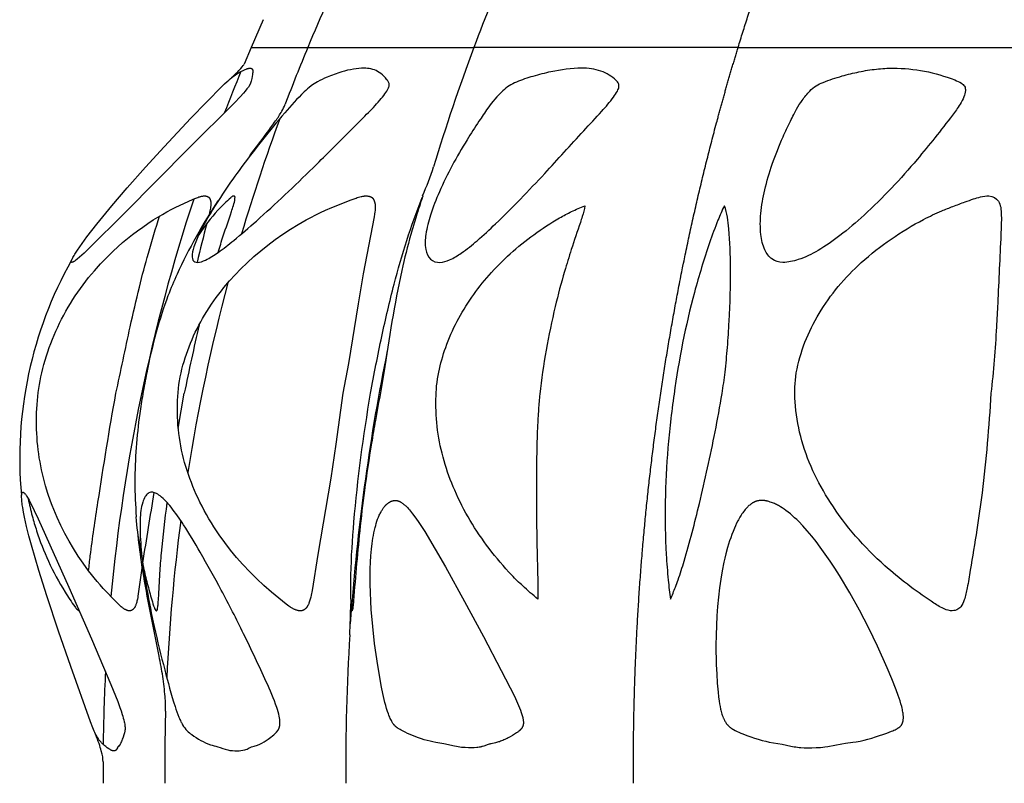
# Model space of a CAD drawing. Header units: millimetres. Extents: x 1250 to 1725, y 0 to 1655.
# Tile 108 of 256: x 1414 to 1452, y 987 to 1017. Entities that reach past the tile are written whole.
import ezdxf

# ---------------------------------------------------------------- set-up
doc = ezdxf.new("R2010")
doc.units = ezdxf.units.MM
doc.header["$MEASUREMENT"] = 0
doc.layers.add('Crea2D$visibili$tangenti', color=7, linetype='Continuous', true_color=0x000000)

msp = doc.modelspace()

# ---------------------------------------------------------------- linework, layer by layer
at = {"layer": 'Crea2D$visibili$tangenti'}
for p, q in [((1423.066, 1016.894), (1422.59, 1015.813)), ((1422.59, 1015.813), (1422.312, 1015.16)), ((1422.59, 1015.813), (1424.806, 1015.813)), ((1424.806, 1015.813), (1431.3, 1015.813)), ((1441.631, 1015.813), (1431.3, 1015.813)), ((1441.631, 1015.813), (1455.095, 1015.813)), ((1419.74, 1000.924), (1419.977, 1002.295)), ((1426.472, 993.285), (1426.51, 993.824)), ((1416.801, 987.895), (1416.805, 987.057))]:
    msp.add_line(p, q, dxfattribs=at)
for points in [[(1415.579, 1007.41), (1415.579, 1007.41), (1415.579, 1007.41), (1415.578, 1007.41), (1415.578, 1007.41), (1415.578, 1007.41), (1415.577, 1007.41), (1415.577, 1007.41), (1415.577, 1007.41), (1415.576, 1007.41), (1415.576, 1007.41), (1415.576, 1007.41), (1415.575, 1007.41), (1415.575, 1007.41), (1415.575, 1007.41), (1415.574, 1007.41), (1415.574, 1007.41), (1415.574, 1007.41), (1415.573, 1007.41), (1415.573, 1007.41), (1415.573, 1007.41), (1415.573, 1007.41), (1415.572, 1007.41), (1415.572, 1007.411), (1415.572, 1007.411), (1415.571, 1007.411), (1415.571, 1007.411), (1415.571, 1007.411), (1415.57, 1007.411), (1415.57, 1007.411), (1415.57, 1007.411), (1415.57, 1007.412), (1415.569, 1007.412), (1415.569, 1007.412), (1415.569, 1007.412), (1415.568, 1007.412), (1415.568, 1007.413), (1415.567, 1007.413), (1415.567, 1007.414), (1415.566, 1007.414), (1415.566, 1007.415), (1415.565, 1007.415), (1415.565, 1007.415), (1415.564, 1007.416), (1415.564, 1007.416), (1415.563, 1007.417), (1415.563, 1007.417), (1415.562, 1007.418), (1415.562, 1007.418), (1415.562, 1007.419), (1415.561, 1007.42), (1415.561, 1007.42), (1415.56, 1007.421), (1415.56, 1007.421), (1415.56, 1007.422), (1415.559, 1007.422), (1415.559, 1007.423), (1415.559, 1007.424), (1415.559, 1007.424), (1415.558, 1007.425), (1415.558, 1007.426), (1415.558, 1007.426), (1415.558, 1007.427), (1415.557, 1007.427), (1415.557, 1007.428), (1415.557, 1007.429), (1415.557, 1007.429), (1415.557, 1007.43), (1415.557, 1007.43), (1415.556, 1007.431), (1415.556, 1007.432), (1415.556, 1007.432), (1415.556, 1007.433), (1415.556, 1007.434), (1415.556, 1007.435), (1415.556, 1007.436), (1415.556, 1007.438), (1415.556, 1007.439), (1415.556, 1007.44), (1415.556, 1007.442), (1415.556, 1007.443), (1415.556, 1007.444), (1415.556, 1007.446), (1415.556, 1007.447), (1415.557, 1007.45), (1415.557, 1007.452), (1415.558, 1007.455), (1415.559, 1007.46), (1415.561, 1007.467), (1415.563, 1007.473), (1415.565, 1007.479), (1415.567, 1007.486), (1415.569, 1007.492), (1415.571, 1007.498), (1415.576, 1007.51), (1415.581, 1007.522), (1415.587, 1007.533), (1415.599, 1007.557), (1415.621, 1007.6), (1415.645, 1007.642), (1415.67, 1007.685), (1415.695, 1007.726), (1415.748, 1007.809), (1415.802, 1007.89), (1415.984, 1008.149), (1416.171, 1008.404), (1416.561, 1008.904), (1417.147, 1009.619), (1417.748, 1010.322), (1418.461, 1011.13), (1419.185, 1011.927), (1420.233, 1013.041), (1421.454, 1014.292), (1421.554, 1014.39), (1421.657, 1014.485), (1421.716, 1014.537), (1421.775, 1014.587), (1421.836, 1014.636), (1421.899, 1014.683), (1421.962, 1014.729), (1422.027, 1014.773), (1422.093, 1014.814), (1422.16, 1014.854), (1422.216, 1014.884), (1422.245, 1014.899), (1422.273, 1014.913), (1422.302, 1014.926), (1422.331, 1014.939), (1422.361, 1014.951), (1422.39, 1014.962), (1422.41, 1014.97), (1422.43, 1014.976), (1422.451, 1014.982), (1422.461, 1014.985), (1422.471, 1014.988), (1422.481, 1014.99), (1422.492, 1014.992), (1422.502, 1014.994), (1422.513, 1014.996), (1422.523, 1014.997), (1422.534, 1014.998), (1422.544, 1014.999), (1422.555, 1014.999), (1422.56, 1014.999), (1422.564, 1014.999), (1422.569, 1014.998), (1422.574, 1014.998), (1422.576, 1014.997), (1422.578, 1014.997), (1422.581, 1014.997), (1422.583, 1014.996), (1422.585, 1014.996), (1422.587, 1014.995), (1422.59, 1014.994), (1422.592, 1014.994), (1422.594, 1014.993), (1422.596, 1014.993), (1422.597, 1014.992), (1422.599, 1014.991), (1422.601, 1014.991), (1422.603, 1014.99), (1422.605, 1014.989), (1422.606, 1014.988), (1422.608, 1014.987), (1422.61, 1014.986), (1422.611, 1014.985), (1422.613, 1014.984), (1422.615, 1014.983), (1422.616, 1014.982), (1422.618, 1014.981), (1422.619, 1014.98), (1422.621, 1014.979), (1422.622, 1014.977), (1422.624, 1014.976), (1422.625, 1014.975), (1422.626, 1014.973), (1422.627, 1014.972), (1422.629, 1014.971), (1422.63, 1014.969), (1422.631, 1014.968), (1422.632, 1014.966), (1422.633, 1014.964), (1422.634, 1014.963), (1422.635, 1014.961), (1422.636, 1014.96), (1422.637, 1014.958), (1422.638, 1014.956), (1422.639, 1014.954), (1422.64, 1014.953), (1422.64, 1014.951), (1422.641, 1014.949), (1422.643, 1014.946), (1422.644, 1014.942), (1422.645, 1014.938), (1422.646, 1014.934), (1422.647, 1014.931), (1422.648, 1014.927), (1422.649, 1014.924), (1422.65, 1014.921), (1422.65, 1014.917), (1422.651, 1014.914), (1422.652, 1014.908), (1422.652, 1014.902), (1422.653, 1014.895), (1422.653, 1014.889), (1422.653, 1014.882), (1422.653, 1014.876), (1422.653, 1014.87), (1422.652, 1014.863), (1422.652, 1014.85), (1422.649, 1014.825), (1422.644, 1014.787), (1422.638, 1014.748), (1422.625, 1014.673), (1422.61, 1014.597), (1422.585, 1014.488), (1422.577, 1014.455), (1422.572, 1014.439), (1422.567, 1014.423), (1422.561, 1014.407), (1422.555, 1014.391), (1422.549, 1014.377), (1422.543, 1014.363), (1422.536, 1014.35), (1422.529, 1014.336), (1422.521, 1014.323), (1422.514, 1014.31), (1422.506, 1014.297), (1422.497, 1014.284), (1422.48, 1014.259), (1422.462, 1014.234), (1422.424, 1014.186), (1422.359, 1014.106), (1422.293, 1014.028), (1422.157, 1013.876), (1421.942, 1013.65), (1420.159, 1011.869), (1417.647, 1009.341), (1416.229, 1007.938), (1416.055, 1007.776), (1415.878, 1007.617), (1415.783, 1007.536), (1415.733, 1007.497), (1415.708, 1007.478), (1415.682, 1007.46), (1415.67, 1007.451), (1415.658, 1007.444), (1415.652, 1007.44), (1415.646, 1007.436), (1415.64, 1007.432), (1415.633, 1007.429), (1415.627, 1007.426), (1415.62, 1007.423), (1415.614, 1007.42), (1415.611, 1007.419), (1415.607, 1007.418), (1415.604, 1007.416), (1415.6, 1007.415), (1415.597, 1007.414), (1415.594, 1007.413), (1415.59, 1007.412), (1415.586, 1007.412), (1415.583, 1007.411)], [(1426.178, 1002.295), (1425.9, 1000.305), (1425.702, 998.977), (1425.197, 995.991), (1424.969, 994.589), (1424.934, 994.404), (1424.917, 994.326), (1424.898, 994.249), (1424.888, 994.211), (1424.876, 994.173), (1424.863, 994.135), (1424.85, 994.098), (1424.84, 994.072), (1424.829, 994.047), (1424.823, 994.035), (1424.817, 994.022), (1424.811, 994.01), (1424.805, 993.998), (1424.798, 993.986), (1424.792, 993.974), (1424.784, 993.963), (1424.777, 993.951), (1424.769, 993.94), (1424.761, 993.929), (1424.753, 993.919), (1424.744, 993.908), (1424.737, 993.9), (1424.729, 993.892), (1424.721, 993.884), (1424.713, 993.876), (1424.705, 993.869), (1424.697, 993.862), (1424.688, 993.855), (1424.679, 993.848), (1424.67, 993.842), (1424.665, 993.839), (1424.661, 993.836), (1424.656, 993.833), (1424.651, 993.83), (1424.646, 993.828), (1424.641, 993.825), (1424.637, 993.823), (1424.632, 993.82), (1424.627, 993.818), (1424.621, 993.816), (1424.616, 993.814), (1424.611, 993.812), (1424.606, 993.81), (1424.601, 993.808), (1424.596, 993.807), (1424.59, 993.805), (1424.585, 993.804), (1424.58, 993.802), (1424.575, 993.801), (1424.569, 993.8), (1424.564, 993.799), (1424.559, 993.798), (1424.553, 993.797), (1424.548, 993.797), (1424.537, 993.796), (1424.526, 993.795), (1424.515, 993.794), (1424.504, 993.794), (1424.493, 993.795), (1424.482, 993.795), (1424.471, 993.796), (1424.46, 993.797), (1424.45, 993.799), (1424.439, 993.801), (1424.429, 993.803), (1424.404, 993.809), (1424.379, 993.816), (1424.355, 993.824), (1424.33, 993.833), (1424.306, 993.842), (1424.283, 993.852), (1424.259, 993.863), (1424.236, 993.874), (1424.213, 993.886), (1424.19, 993.899), (1424.168, 993.912), (1424.146, 993.925), (1424.124, 993.939), (1424.102, 993.953), (1424.059, 993.982), (1424.01, 994.019), (1423.962, 994.056), (1423.38, 994.531), (1423.088, 994.785), (1422.806, 995.049), (1422.532, 995.322), (1422.267, 995.604), (1422.021, 995.883), (1421.785, 996.171), (1421.558, 996.465), (1421.341, 996.767), (1421.236, 996.921), (1421.135, 997.077), (1421.036, 997.234), (1420.94, 997.393), (1420.846, 997.554), (1420.756, 997.717), (1420.669, 997.881), (1420.585, 998.047), (1420.513, 998.197), (1420.443, 998.347), (1420.377, 998.499), (1420.312, 998.652), (1420.251, 998.806), (1420.193, 998.962), (1420.137, 999.118), (1420.085, 999.275), (1420.036, 999.434), (1419.99, 999.593), (1419.947, 999.753), (1419.907, 999.914), (1419.871, 1000.076), (1419.838, 1000.238), (1419.809, 1000.401), (1419.783, 1000.565), (1419.762, 1000.726), (1419.744, 1000.887), (1419.729, 1001.049), (1419.718, 1001.21), (1419.71, 1001.373), (1419.705, 1001.535), (1419.704, 1001.697), (1419.706, 1001.859), (1419.711, 1002.015), (1419.719, 1002.17), (1419.73, 1002.325), (1419.746, 1002.48), (1419.765, 1002.634), (1419.788, 1002.788), (1419.815, 1002.941), (1419.848, 1003.093), (1419.884, 1003.242), (1419.923, 1003.39), (1419.966, 1003.537), (1420.011, 1003.684), (1420.059, 1003.829), (1420.11, 1003.974), (1420.164, 1004.117), (1420.221, 1004.26), (1420.28, 1004.401), (1420.342, 1004.541), (1420.407, 1004.68), (1420.474, 1004.818), (1420.544, 1004.954), (1420.617, 1005.089), (1420.692, 1005.223), (1420.769, 1005.355), (1420.855, 1005.496), (1420.943, 1005.635), (1421.034, 1005.772), (1421.128, 1005.908), (1421.224, 1006.042), (1421.323, 1006.174), (1421.424, 1006.304), (1421.527, 1006.432), (1421.74, 1006.684), (1421.962, 1006.928), (1422.191, 1007.165), (1422.428, 1007.395), (1422.693, 1007.635), (1422.966, 1007.867), (1423.245, 1008.09), (1423.532, 1008.304), (1423.826, 1008.509), (1424.125, 1008.705), (1424.431, 1008.892), (1424.741, 1009.069), (1424.928, 1009.17), (1425.116, 1009.268), (1425.306, 1009.361), (1425.498, 1009.45), (1425.745, 1009.557), (1426.496, 1009.853), (1426.69, 1009.925), (1426.739, 1009.941), (1426.788, 1009.956), (1426.838, 1009.97), (1426.888, 1009.983), (1426.922, 1009.99), (1426.956, 1009.996), (1426.973, 1009.999), (1426.99, 1010.001), (1427.007, 1010.003), (1427.024, 1010.005), (1427.042, 1010.006), (1427.059, 1010.007), (1427.076, 1010.007), (1427.094, 1010.007), (1427.111, 1010.007), (1427.128, 1010.006), (1427.146, 1010.004), (1427.163, 1010.002), (1427.173, 1010), (1427.183, 1009.999), (1427.193, 1009.997), (1427.203, 1009.995), (1427.213, 1009.992), (1427.222, 1009.99), (1427.232, 1009.987), (1427.241, 1009.984), (1427.251, 1009.98), (1427.26, 1009.976), (1427.264, 1009.974), (1427.269, 1009.972), (1427.273, 1009.97), (1427.278, 1009.968), (1427.282, 1009.966), (1427.286, 1009.963), (1427.29, 1009.961), (1427.294, 1009.958), (1427.298, 1009.956), (1427.302, 1009.953), (1427.306, 1009.95), (1427.31, 1009.947), (1427.314, 1009.944), (1427.318, 1009.941), (1427.321, 1009.938), (1427.325, 1009.934), (1427.329, 1009.931), (1427.332, 1009.928), (1427.335, 1009.924), (1427.339, 1009.92), (1427.342, 1009.917), (1427.345, 1009.913), (1427.348, 1009.909), (1427.351, 1009.905), (1427.354, 1009.901), (1427.357, 1009.897), (1427.363, 1009.889), (1427.368, 1009.881), (1427.373, 1009.872), (1427.378, 1009.863), (1427.383, 1009.855), (1427.388, 1009.845), (1427.392, 1009.836), (1427.396, 1009.827), (1427.4, 1009.818), (1427.405, 1009.805), (1427.409, 1009.792), (1427.413, 1009.779), (1427.417, 1009.766), (1427.421, 1009.753), (1427.424, 1009.74), (1427.427, 1009.727), (1427.429, 1009.714), (1427.432, 1009.701), (1427.434, 1009.687), (1427.435, 1009.674), (1427.437, 1009.661), (1427.438, 1009.647), (1427.439, 1009.634), (1427.44, 1009.607), (1427.44, 1009.58), (1427.44, 1009.553), (1427.439, 1009.525), (1427.437, 1009.498), (1427.432, 1009.443), (1427.425, 1009.389), (1427.41, 1009.289), (1427.394, 1009.19), (1426.969, 1006.964), (1426.771, 1005.796), (1426.392, 1003.459)], [(1417.227, 988.323), (1417.222, 988.323), (1417.216, 988.323), (1417.211, 988.322), (1417.206, 988.323), (1417.201, 988.323), (1417.196, 988.323), (1417.191, 988.324), (1417.186, 988.325), (1417.182, 988.326), (1417.177, 988.327), (1417.172, 988.328), (1417.167, 988.329), (1417.163, 988.33), (1417.158, 988.332), (1417.154, 988.333), (1417.149, 988.335), (1417.145, 988.337), (1417.14, 988.339), (1417.131, 988.343), (1417.123, 988.347), (1417.114, 988.352), (1417.105, 988.356), (1417.097, 988.361), (1417.08, 988.372), (1417.051, 988.39), (1417.022, 988.409), (1416.965, 988.449), (1416.91, 988.49), (1416.833, 988.552), (1416.811, 988.57), (1416.787, 988.592), (1416.764, 988.614), (1416.742, 988.637), (1416.72, 988.661), (1416.699, 988.685), (1416.679, 988.71), (1416.659, 988.735), (1416.64, 988.761), (1416.621, 988.787), (1416.603, 988.814), (1416.586, 988.841), (1416.569, 988.869), (1416.553, 988.897), (1416.537, 988.925), (1416.507, 988.982), (1416.478, 989.041), (1416.451, 989.1), (1416.424, 989.16), (1416.4, 989.22), (1416.307, 989.465), (1415.54, 991.615), (1415.06, 992.998), (1414.597, 994.386), (1414.286, 995.371), (1413.998, 996.363), (1413.901, 996.727), (1413.81, 997.093), (1413.729, 997.461), (1413.693, 997.646), (1413.66, 997.831), (1413.642, 997.944), (1413.634, 998), (1413.627, 998.057), (1413.622, 998.114), (1413.618, 998.171), (1413.616, 998.227), (1413.615, 998.256), (1413.616, 998.299), (1413.616, 998.313), (1413.617, 998.328), (1413.618, 998.335), (1413.619, 998.342), (1413.62, 998.349), (1413.621, 998.356), (1413.622, 998.363), (1413.624, 998.37), (1413.625, 998.377), (1413.626, 998.38), (1413.627, 998.384), (1413.628, 998.387), (1413.63, 998.39), (1413.631, 998.394), (1413.632, 998.397), (1413.633, 998.4), (1413.635, 998.403), (1413.636, 998.406), (1413.637, 998.408), (1413.638, 998.409), (1413.639, 998.41), (1413.639, 998.412), (1413.64, 998.413), (1413.641, 998.415), (1413.642, 998.416), (1413.643, 998.417), (1413.644, 998.418), (1413.644, 998.419), (1413.645, 998.419), (1413.645, 998.42), (1413.646, 998.421), (1413.647, 998.421), (1413.647, 998.422), (1413.648, 998.422), (1413.648, 998.423), (1413.649, 998.423), (1413.649, 998.424), (1413.65, 998.424), (1413.651, 998.425), (1413.651, 998.425), (1413.652, 998.425), (1413.653, 998.426), (1413.653, 998.426), (1413.654, 998.427), (1413.655, 998.427), (1413.655, 998.427), (1413.656, 998.428), (1413.657, 998.428), (1413.658, 998.428), (1413.658, 998.429), (1413.659, 998.429), (1413.66, 998.429), (1413.661, 998.429), (1413.662, 998.43), (1413.662, 998.43), (1413.663, 998.43), (1413.664, 998.43), (1413.665, 998.43), (1413.666, 998.43), (1413.667, 998.431), (1413.668, 998.431), (1413.669, 998.43), (1413.671, 998.43), (1413.672, 998.43), (1413.674, 998.43), (1413.675, 998.429), (1413.677, 998.429), (1413.678, 998.429), (1413.68, 998.428), (1413.681, 998.428), (1413.682, 998.427), (1413.684, 998.426), (1413.685, 998.426), (1413.686, 998.425), (1413.688, 998.425), (1413.689, 998.424), (1413.69, 998.423), (1413.692, 998.422), (1413.693, 998.422), (1413.696, 998.42), (1413.698, 998.418), (1413.701, 998.417), (1413.703, 998.415), (1413.705, 998.413), (1413.71, 998.409), (1413.715, 998.405), (1413.72, 998.401), (1413.724, 998.396), (1413.729, 998.392), (1413.733, 998.387), (1413.737, 998.382), (1413.746, 998.373), (1413.754, 998.363), (1413.762, 998.353), (1413.777, 998.332), (1413.801, 998.298), (1413.824, 998.263), (1413.846, 998.227), (1413.867, 998.191), (1413.908, 998.118), (1413.947, 998.044), (1414.111, 997.721), (1414.268, 997.394), (1415.467, 994.72), (1416.351, 992.699), (1417.107, 990.917), (1417.375, 990.248), (1417.459, 990.022), (1417.507, 989.884), (1417.551, 989.745), (1417.572, 989.675), (1417.592, 989.604), (1417.61, 989.533), (1417.627, 989.462), (1417.636, 989.417), (1417.645, 989.372), (1417.652, 989.327), (1417.654, 989.305), (1417.657, 989.282), (1417.659, 989.26), (1417.66, 989.237), (1417.661, 989.215), (1417.661, 989.192), (1417.66, 989.17), (1417.658, 989.147), (1417.657, 989.136), (1417.656, 989.125), (1417.655, 989.114), (1417.653, 989.103), (1417.65, 989.084), (1417.646, 989.065), (1417.641, 989.046), (1417.636, 989.027), (1417.626, 988.989), (1417.614, 988.952), (1417.585, 988.862), (1417.569, 988.818), (1417.553, 988.775), (1417.536, 988.731), (1417.518, 988.688), (1417.499, 988.646), (1417.478, 988.604), (1417.47, 988.587), (1417.466, 988.579), (1417.461, 988.572), (1417.457, 988.564), (1417.454, 988.56), (1417.452, 988.557), (1417.449, 988.553), (1417.446, 988.549), (1417.443, 988.546), (1417.441, 988.542), (1417.437, 988.538), (1417.433, 988.534), (1417.428, 988.53), (1417.398, 988.501), (1417.394, 988.497), (1417.39, 988.493), (1417.386, 988.489), (1417.384, 988.487), (1417.382, 988.484), (1417.38, 988.482), (1417.378, 988.48), (1417.376, 988.478), (1417.375, 988.475), (1417.373, 988.473), (1417.372, 988.471), (1417.37, 988.468), (1417.369, 988.466), (1417.368, 988.464), (1417.366, 988.461), (1417.364, 988.456), (1417.362, 988.451), (1417.359, 988.446), (1417.343, 988.405), (1417.34, 988.4), (1417.338, 988.395), (1417.336, 988.391), (1417.334, 988.387), (1417.331, 988.383), (1417.329, 988.379), (1417.326, 988.375), (1417.325, 988.373), (1417.324, 988.371), (1417.322, 988.37), (1417.321, 988.368), (1417.32, 988.366), (1417.318, 988.364), (1417.316, 988.362), (1417.314, 988.36), (1417.311, 988.357), (1417.309, 988.355), (1417.307, 988.353), (1417.304, 988.351), (1417.302, 988.349), (1417.299, 988.347), (1417.297, 988.345), (1417.294, 988.343), (1417.291, 988.342), (1417.288, 988.34), (1417.286, 988.339), (1417.283, 988.337), (1417.28, 988.336), (1417.277, 988.334), (1417.274, 988.333), (1417.271, 988.332), (1417.268, 988.331), (1417.265, 988.33), (1417.262, 988.329), (1417.259, 988.328), (1417.256, 988.327), (1417.253, 988.326), (1417.249, 988.325), (1417.246, 988.325), (1417.243, 988.324), (1417.24, 988.324), (1417.237, 988.324), (1417.233, 988.323), (1417.23, 988.323)], [(1428.007, 998.048), (1428.015, 998.052), (1428.022, 998.057), (1428.03, 998.061), (1428.038, 998.065), (1428.046, 998.069), (1428.054, 998.072), (1428.062, 998.076), (1428.07, 998.079), (1428.078, 998.082), (1428.086, 998.085), (1428.095, 998.088), (1428.103, 998.091), (1428.112, 998.093), (1428.12, 998.096), (1428.129, 998.098), (1428.138, 998.1), (1428.146, 998.102), (1428.155, 998.103), (1428.164, 998.105), (1428.172, 998.106), (1428.181, 998.107), (1428.19, 998.108), (1428.199, 998.108), (1428.208, 998.109), (1428.217, 998.109), (1428.225, 998.109), (1428.234, 998.109), (1428.243, 998.109), (1428.252, 998.108), (1428.26, 998.107), (1428.269, 998.106), (1428.278, 998.105), (1428.288, 998.104), (1428.297, 998.102), (1428.307, 998.1), (1428.317, 998.098), (1428.327, 998.095), (1428.336, 998.092), (1428.346, 998.089), (1428.356, 998.086), (1428.365, 998.082), (1428.374, 998.078), (1428.384, 998.074), (1428.393, 998.07), (1428.402, 998.066), (1428.411, 998.061), (1428.421, 998.057), (1428.43, 998.052), (1428.447, 998.042), (1428.465, 998.031), (1428.482, 998.02), (1428.499, 998.008), (1428.516, 997.995), (1428.533, 997.983), (1428.565, 997.957), (1428.589, 997.936), (1428.613, 997.916), (1428.636, 997.894), (1428.659, 997.873), (1428.703, 997.829), (1428.745, 997.783), (1428.786, 997.736), (1428.826, 997.689), (1428.902, 997.591), (1429.027, 997.423), (1429.147, 997.25), (1429.375, 996.896), (1429.788, 996.21), (1430.184, 995.515), (1430.936, 994.155), (1431.674, 992.787), (1432.371, 991.468), (1432.881, 990.46), (1433.004, 990.193), (1433.082, 990.009), (1433.118, 989.916), (1433.151, 989.822), (1433.175, 989.747), (1433.187, 989.71), (1433.197, 989.672), (1433.206, 989.634), (1433.215, 989.595), (1433.222, 989.557), (1433.228, 989.518), (1433.231, 989.494), (1433.233, 989.47), (1433.234, 989.458), (1433.235, 989.446), (1433.235, 989.434), (1433.235, 989.422), (1433.235, 989.41), (1433.235, 989.399), (1433.234, 989.387), (1433.233, 989.375), (1433.231, 989.363), (1433.229, 989.352), (1433.228, 989.346), (1433.227, 989.34), (1433.226, 989.334), (1433.224, 989.329), (1433.223, 989.323), (1433.221, 989.318), (1433.218, 989.308), (1433.214, 989.297), (1433.21, 989.287), (1433.206, 989.277), (1433.201, 989.267), (1433.196, 989.257), (1433.191, 989.247), (1433.186, 989.237), (1433.18, 989.228), (1433.174, 989.218), (1433.167, 989.209), (1433.161, 989.2), (1433.154, 989.191), (1433.147, 989.182), (1433.14, 989.174), (1433.131, 989.163), (1433.121, 989.152), (1433.111, 989.142), (1433.1, 989.132), (1433.089, 989.122), (1433.079, 989.112), (1433.068, 989.103), (1433.056, 989.093), (1433.033, 989.076), (1433.01, 989.058), (1432.962, 989.025), (1432.883, 988.973), (1432.803, 988.923), (1432.722, 988.876), (1432.639, 988.831), (1432.597, 988.81), (1432.555, 988.789), (1432.513, 988.769), (1432.47, 988.75), (1432.426, 988.732), (1432.383, 988.715), (1432.338, 988.699), (1432.294, 988.683), (1432.258, 988.672), (1432.222, 988.661), (1432.186, 988.651), (1432.149, 988.642), (1431.968, 988.603), (1431.943, 988.597), (1431.921, 988.591), (1431.899, 988.585), (1431.855, 988.571), (1431.681, 988.511), (1431.637, 988.497), (1431.615, 988.491), (1431.592, 988.485), (1431.57, 988.48), (1431.547, 988.475), (1431.523, 988.471), (1431.5, 988.467), (1431.453, 988.46), (1431.407, 988.455), (1431.312, 988.448), (1431.219, 988.443), (1431.085, 988.446), (1430.952, 988.451), (1430.885, 988.456), (1430.818, 988.462), (1430.751, 988.469), (1430.685, 988.478), (1430.614, 988.49), (1430.542, 988.504), (1430.117, 988.598), (1429.804, 988.652), (1429.699, 988.672), (1429.642, 988.684), (1429.585, 988.697), (1429.471, 988.727), (1429.358, 988.76), (1429.246, 988.796), (1429.134, 988.835), (1429.024, 988.876), (1428.805, 988.965), (1428.705, 989.008), (1428.605, 989.053), (1428.556, 989.077), (1428.507, 989.101), (1428.459, 989.127), (1428.411, 989.154), (1428.385, 989.17), (1428.358, 989.186), (1428.333, 989.203), (1428.307, 989.221), (1428.295, 989.23), (1428.283, 989.239), (1428.27, 989.249), (1428.259, 989.258), (1428.247, 989.268), (1428.236, 989.279), (1428.225, 989.289), (1428.214, 989.3), (1428.203, 989.311), (1428.193, 989.323), (1428.182, 989.334), (1428.172, 989.346), (1428.163, 989.359), (1428.153, 989.371), (1428.144, 989.384), (1428.135, 989.397), (1428.118, 989.423), (1428.102, 989.45), (1428.086, 989.477), (1428.071, 989.505), (1428.049, 989.548), (1428.028, 989.591), (1428.009, 989.635), (1427.99, 989.679), (1427.973, 989.724), (1427.956, 989.769), (1427.925, 989.859), (1427.888, 989.976), (1427.853, 990.094), (1427.822, 990.212), (1427.792, 990.331), (1427.739, 990.571), (1427.691, 990.812), (1427.54, 991.665), (1427.418, 992.521), (1427.342, 993.183), (1427.286, 993.846), (1427.266, 994.178), (1427.253, 994.51), (1427.245, 994.843), (1427.244, 995.175), (1427.249, 995.434), (1427.259, 995.693), (1427.275, 995.951), (1427.298, 996.209), (1427.322, 996.421), (1427.353, 996.632), (1427.372, 996.737), (1427.392, 996.842), (1427.415, 996.946), (1427.439, 997.049), (1427.461, 997.131), (1427.484, 997.212), (1427.509, 997.293), (1427.536, 997.372), (1427.566, 997.451), (1427.582, 997.49), (1427.599, 997.528), (1427.616, 997.567), (1427.635, 997.605), (1427.654, 997.642), (1427.674, 997.679), (1427.689, 997.707), (1427.706, 997.734), (1427.722, 997.761), (1427.739, 997.787), (1427.757, 997.813), (1427.776, 997.839), (1427.795, 997.863), (1427.815, 997.887), (1427.826, 997.899), (1427.836, 997.911), (1427.847, 997.922), (1427.858, 997.933), (1427.869, 997.944), (1427.88, 997.955), (1427.892, 997.965), (1427.904, 997.976), (1427.916, 997.986), (1427.928, 997.995), (1427.941, 998.005), (1427.954, 998.014), (1427.967, 998.023), (1427.98, 998.031), (1427.994, 998.04)], [(1442.887, 998.048), (1442.856, 998.059), (1442.824, 998.069), (1442.791, 998.078), (1442.757, 998.086), (1442.74, 998.09), (1442.724, 998.093), (1442.706, 998.096), (1442.689, 998.099), (1442.672, 998.101), (1442.655, 998.103), (1442.638, 998.105), (1442.62, 998.107), (1442.603, 998.108), (1442.586, 998.108), (1442.569, 998.109), (1442.551, 998.109), (1442.534, 998.109), (1442.517, 998.108), (1442.5, 998.107), (1442.482, 998.105), (1442.465, 998.104), (1442.448, 998.101), (1442.432, 998.099), (1442.415, 998.096), (1442.398, 998.092), (1442.382, 998.089), (1442.365, 998.084), (1442.349, 998.08), (1442.333, 998.075), (1442.317, 998.069), (1442.301, 998.063), (1442.285, 998.056), (1442.269, 998.05), (1442.254, 998.042), (1442.239, 998.035), (1442.223, 998.027), (1442.209, 998.018), (1442.194, 998.01), (1442.179, 998.001), (1442.165, 997.991), (1442.15, 997.982), (1442.136, 997.972), (1442.122, 997.961), (1442.108, 997.951), (1442.081, 997.929), (1442.054, 997.906), (1442.028, 997.882), (1442.003, 997.858), (1441.978, 997.833), (1441.954, 997.807), (1441.93, 997.781), (1441.907, 997.754), (1441.873, 997.713), (1441.84, 997.67), (1441.809, 997.628), (1441.779, 997.584), (1441.749, 997.54), (1441.721, 997.495), (1441.694, 997.45), (1441.668, 997.404), (1441.642, 997.358), (1441.618, 997.311), (1441.571, 997.217), (1441.526, 997.121), (1441.484, 997.024), (1441.434, 996.902), (1441.386, 996.778), (1441.341, 996.654), (1441.298, 996.528), (1441.257, 996.402), (1441.219, 996.275), (1441.149, 996.02), (1441.108, 995.856), (1441.071, 995.691), (1441.006, 995.36), (1440.951, 995.028), (1440.905, 994.693), (1440.862, 994.328), (1440.826, 993.962), (1440.799, 993.596), (1440.779, 993.229), (1440.767, 992.843), (1440.764, 992.457), (1440.777, 991.685), (1440.792, 991.328), (1440.814, 990.971), (1440.846, 990.616), (1440.866, 990.438), (1440.89, 990.261), (1440.906, 990.16), (1440.923, 990.06), (1440.943, 989.96), (1440.955, 989.91), (1440.967, 989.861), (1440.981, 989.812), (1440.995, 989.763), (1441.011, 989.715), (1441.029, 989.667), (1441.048, 989.62), (1441.058, 989.596), (1441.068, 989.573), (1441.079, 989.551), (1441.091, 989.528), (1441.102, 989.505), (1441.115, 989.483), (1441.132, 989.455), (1441.149, 989.427), (1441.159, 989.413), (1441.168, 989.4), (1441.178, 989.386), (1441.188, 989.373), (1441.198, 989.36), (1441.208, 989.348), (1441.219, 989.335), (1441.23, 989.323), (1441.241, 989.311), (1441.253, 989.299), (1441.264, 989.288), (1441.276, 989.277), (1441.289, 989.265), (1441.303, 989.254), (1441.316, 989.243), (1441.33, 989.233), (1441.344, 989.223), (1441.359, 989.213), (1441.388, 989.194), (1441.418, 989.176), (1441.448, 989.158), (1441.51, 989.125), (1441.586, 989.087), (1441.662, 989.052), (1441.738, 989.018), (1441.815, 988.986), (1441.971, 988.925), (1442.129, 988.869), (1442.273, 988.821), (1442.419, 988.776), (1442.565, 988.734), (1442.712, 988.697), (1442.839, 988.669), (1443.347, 988.585), (1443.687, 988.511), (1443.756, 988.497), (1443.824, 988.485), (1443.889, 988.476), (1443.954, 988.468), (1444.02, 988.461), (1444.085, 988.456), (1444.216, 988.448), (1444.347, 988.443), (1444.515, 988.445), (1444.683, 988.451), (1444.851, 988.462), (1444.935, 988.47), (1445.018, 988.48), (1445.138, 988.496), (1445.68, 988.598), (1445.822, 988.62), (1446.108, 988.658), (1446.25, 988.679), (1446.326, 988.693), (1446.403, 988.708), (1446.554, 988.742), (1446.705, 988.78), (1446.854, 988.823), (1447.003, 988.869), (1447.444, 989.02), (1447.538, 989.054), (1447.631, 989.09), (1447.677, 989.109), (1447.723, 989.129), (1447.769, 989.15), (1447.814, 989.173), (1447.84, 989.187), (1447.867, 989.202), (1447.88, 989.21), (1447.892, 989.218), (1447.905, 989.226), (1447.917, 989.235), (1447.929, 989.243), (1447.941, 989.253), (1447.952, 989.262), (1447.957, 989.267), (1447.963, 989.272), (1447.968, 989.277), (1447.973, 989.282), (1447.979, 989.287), (1447.984, 989.293), (1447.988, 989.298), (1447.993, 989.304), (1447.998, 989.309), (1448.002, 989.315), (1448.007, 989.321), (1448.011, 989.326), (1448.015, 989.332), (1448.019, 989.338), (1448.022, 989.344), (1448.026, 989.35), (1448.029, 989.356), (1448.033, 989.363), (1448.036, 989.369), (1448.039, 989.375), (1448.042, 989.382), (1448.045, 989.388), (1448.051, 989.402), (1448.056, 989.415), (1448.061, 989.429), (1448.065, 989.443), (1448.069, 989.457), (1448.073, 989.471), (1448.076, 989.485), (1448.079, 989.5), (1448.082, 989.514), (1448.084, 989.529), (1448.086, 989.548), (1448.088, 989.567), (1448.089, 989.586), (1448.09, 989.605), (1448.09, 989.624), (1448.09, 989.643), (1448.09, 989.662), (1448.089, 989.681), (1448.088, 989.7), (1448.086, 989.718), (1448.082, 989.756), (1448.077, 989.794), (1448.071, 989.831), (1448.061, 989.888), (1448.05, 989.943), (1448.037, 989.999), (1448.024, 990.054), (1447.995, 990.164), (1447.962, 990.274), (1447.927, 990.382), (1447.889, 990.49), (1447.81, 990.704), (1447.639, 991.139), (1447.459, 991.569), (1447.077, 992.419), (1446.736, 993.124), (1446.377, 993.82), (1445.996, 994.504), (1445.593, 995.176), (1445.412, 995.459), (1445.227, 995.74), (1445.036, 996.016), (1444.839, 996.289), (1444.676, 996.504), (1444.508, 996.715), (1444.334, 996.921), (1444.153, 997.122), (1443.999, 997.282), (1443.92, 997.36), (1443.839, 997.436), (1443.756, 997.51), (1443.672, 997.582), (1443.586, 997.652), (1443.497, 997.719), (1443.426, 997.77), (1443.354, 997.818), (1443.28, 997.864), (1443.243, 997.886), (1443.205, 997.908), (1443.167, 997.928), (1443.128, 997.948), (1443.089, 997.967), (1443.05, 997.985), (1443.01, 998.002), (1442.97, 998.018), (1442.929, 998.034)]]:
    msp.add_lwpolyline(points, close=True, dxfattribs=at)
msp.add_lwpolyline([(1418.342, 995.639), (1418.164, 994.369), (1418.154, 994.312), (1418.143, 994.255), (1418.134, 994.215), (1418.125, 994.177), (1418.114, 994.138), (1418.103, 994.099), (1418.093, 994.064), (1418.087, 994.047), (1418.081, 994.029), (1418.075, 994.012), (1418.068, 993.996), (1418.061, 993.979), (1418.053, 993.963), (1418.049, 993.955), (1418.045, 993.947), (1418.041, 993.939), (1418.036, 993.931), (1418.032, 993.924), (1418.027, 993.916), (1418.022, 993.909), (1418.017, 993.901), (1418.012, 993.894), (1418.006, 993.887), (1418.001, 993.881), (1417.995, 993.874), (1417.989, 993.868), (1417.983, 993.861), (1417.976, 993.855), (1417.97, 993.849), (1417.965, 993.845), (1417.959, 993.841), (1417.954, 993.837), (1417.949, 993.833), (1417.943, 993.829), (1417.938, 993.826), (1417.932, 993.822), (1417.926, 993.819), (1417.921, 993.816), (1417.915, 993.813), (1417.909, 993.81), (1417.903, 993.807), (1417.897, 993.805), (1417.89, 993.803), (1417.884, 993.801), (1417.878, 993.799), (1417.871, 993.797), (1417.865, 993.796), (1417.862, 993.795), (1417.859, 993.795), (1417.855, 993.794), (1417.852, 993.794), (1417.849, 993.793), (1417.846, 993.793), (1417.842, 993.793), (1417.839, 993.792), (1417.836, 993.792), (1417.833, 993.792), (1417.829, 993.792), (1417.826, 993.792), (1417.823, 993.792), (1417.819, 993.793), (1417.816, 993.793), (1417.813, 993.793), (1417.809, 993.793), (1417.806, 993.794), (1417.803, 993.794), (1417.799, 993.795), (1417.796, 993.796), (1417.793, 993.796), (1417.789, 993.797), (1417.786, 993.798), (1417.783, 993.799), (1417.78, 993.8), (1417.776, 993.801), (1417.773, 993.803), (1417.762, 993.806), (1417.752, 993.809), (1417.742, 993.812), (1417.732, 993.816), (1417.722, 993.82), (1417.712, 993.824), (1417.702, 993.829), (1417.692, 993.833), (1417.682, 993.838), (1417.673, 993.843), (1417.663, 993.848), (1417.654, 993.853), (1417.636, 993.865), (1417.617, 993.876), (1417.6, 993.888), (1417.582, 993.901), (1417.565, 993.914), (1417.548, 993.928), (1417.514, 993.955), (1417.482, 993.984), (1417.402, 994.056), (1417.363, 994.093), (1417.325, 994.131), (1416.808, 994.674), (1416.688, 994.807), (1416.571, 994.943), (1416.457, 995.081), (1416.345, 995.222), (1416.235, 995.364), (1416.023, 995.654), (1415.83, 995.937), (1415.646, 996.227), (1415.471, 996.523), (1415.305, 996.824), (1415.15, 997.13), (1415.006, 997.441), (1414.872, 997.757), (1414.809, 997.917), (1414.749, 998.078), (1414.645, 998.38), (1414.552, 998.685), (1414.469, 998.993), (1414.396, 999.303), (1414.364, 999.46), (1414.335, 999.616), (1414.308, 999.774), (1414.284, 999.931), (1414.263, 1000.089), (1414.245, 1000.248), (1414.229, 1000.406), (1414.217, 1000.565), (1414.207, 1000.727), (1414.201, 1000.889), (1414.197, 1001.05), (1414.196, 1001.212), (1414.203, 1001.536), (1414.221, 1001.859), (1414.248, 1002.17), (1414.266, 1002.325), (1414.287, 1002.48), (1414.311, 1002.634), (1414.338, 1002.788), (1414.368, 1002.941), (1414.402, 1003.093), (1414.443, 1003.26), (1414.488, 1003.427), (1414.535, 1003.592), (1414.586, 1003.757), (1414.639, 1003.921), (1414.696, 1004.083), (1414.755, 1004.245), (1414.818, 1004.405), (1414.884, 1004.566), (1414.954, 1004.726), (1415.026, 1004.885), (1415.101, 1005.042), (1415.18, 1005.198), (1415.261, 1005.352), (1415.345, 1005.505), (1415.432, 1005.656), (1415.522, 1005.807), (1415.616, 1005.956), (1415.712, 1006.104), (1415.812, 1006.25), (1415.913, 1006.394), (1416.018, 1006.537), (1416.125, 1006.677), (1416.234, 1006.815), (1416.346, 1006.952), (1416.461, 1007.086), (1416.696, 1007.349), (1416.941, 1007.604), (1417.194, 1007.85), (1417.377, 1008.018), (1417.564, 1008.182), (1417.755, 1008.341), (1417.95, 1008.496), (1418.148, 1008.647), (1418.35, 1008.792), (1418.555, 1008.933), (1418.763, 1009.069), (1418.939, 1009.18), (1419.118, 1009.286), (1419.299, 1009.388), (1419.483, 1009.485), (1419.642, 1009.563), (1420.297, 1009.866), (1420.383, 1009.903), (1420.471, 1009.938), (1420.509, 1009.952), (1420.548, 1009.966), (1420.568, 1009.972), (1420.587, 1009.978), (1420.607, 1009.983), (1420.627, 1009.988), (1420.647, 1009.993), (1420.667, 1009.997), (1420.687, 1010), (1420.707, 1010.003), (1420.727, 1010.005), (1420.738, 1010.006), (1420.748, 1010.006), (1420.758, 1010.007), (1420.768, 1010.007), (1420.778, 1010.007), (1420.789, 1010.006), (1420.801, 1010.006), (1420.814, 1010.005), (1420.82, 1010.004), (1420.826, 1010.003), (1420.833, 1010.003), (1420.839, 1010.001), (1420.845, 1010), (1420.851, 1009.999), (1420.857, 1009.997), (1420.863, 1009.996), (1420.869, 1009.994), (1420.872, 1009.993), (1420.875, 1009.991), (1420.878, 1009.99), (1420.881, 1009.989), (1420.883, 1009.988), (1420.886, 1009.987), (1420.889, 1009.985), (1420.892, 1009.984), (1420.894, 1009.982), (1420.897, 1009.981), (1420.9, 1009.979), (1420.902, 1009.978), (1420.905, 1009.976), (1420.908, 1009.974), (1420.913, 1009.971), (1420.918, 1009.967), (1420.922, 1009.963), (1420.927, 1009.959), (1420.932, 1009.955), (1420.936, 1009.951), (1420.94, 1009.946), (1420.945, 1009.941), (1420.949, 1009.937), (1420.953, 1009.932), (1420.956, 1009.927), (1420.96, 1009.922), (1420.964, 1009.916), (1420.968, 1009.91), (1420.971, 1009.904), (1420.974, 1009.898), (1420.978, 1009.892), (1420.981, 1009.886), (1420.983, 1009.879), (1420.986, 1009.873), (1420.989, 1009.866), (1420.991, 1009.86), (1420.993, 1009.853), (1420.995, 1009.846), (1420.997, 1009.84), (1420.999, 1009.833), (1421, 1009.826), (1421.002, 1009.819), (1421.004, 1009.811), (1421.005, 1009.802), (1421.007, 1009.794), (1421.008, 1009.785), (1421.009, 1009.776), (1421.01, 1009.767), (1421.011, 1009.75), (1421.012, 1009.732), (1421.012, 1009.715), (1421.012, 1009.697), (1421.012, 1009.679), (1421.011, 1009.654), (1421.009, 1009.628), (1421.007, 1009.602), (1421.004, 1009.576), (1420.997, 1009.525), (1420.988, 1009.474), (1420.967, 1009.372), (1420.945, 1009.271)], dxfattribs=at)
for centre, radius, start, end in [((1501.671, 989.587), 75.099, 153.72447, 159.56075), ((1490.457, 988.51), 71.102, 154.30099, 157.41881), ((1490.535, 988.381), 71.224, 157.34663, 159.26891), ((1503.315, 988.878), 76.887, 159.49311, 163.16883), ((1486.79, 988.077), 69.935, 157.47264, 158.90767), ((1491.419, 988.055), 72.167, 159.76008, 163.52073), ((1416.77, 1015.424), 13.642, 336.6341, 341.6996), ((1487.803, 987.733), 71.005, 161.82056, 174.64487), ((1439.972, 997.506), 22.372, 146.6332, 155.0282), ((1468.729, 995.922), 49.605, 164.7954, 166.6087), ((1429.408, 999.742), 15.868, 150.7661, 185.1689), ((1492.432, 987.769), 73.219, 165.08488, 171.0206), ((1536.311, 978.63), 118.717, 167.18053, 168.50171), ((1507.471, 987.801), 81.185, 168.51084, 175.6985), ((1548.677, 975.983), 131.809, 170.20025, 171.40818), ((1492.308, 987.776), 73.096, 172.49643, 177.33211), ((1433.982, 998.749), 15.936, 187.3962, 190.3198), ((1402.63, 994.247), 23.855, 356.6528, 359.5856), ((1507.19, 987.807), 80.903, 176.42345, 180.53106), ((1486.911, 987.804), 70.11, 177.03871, 179.37177), ((1491.53, 987.809), 72.316, 178.36618, 180.59579)]:
    msp.add_arc(centre, radius, start, end, dxfattribs=at)
for points, weights, knots in [([(1441.631, 1015.813), (1442.354, 1018.188), (1443.212, 1020.517), (1443.845, 1022.232), (1444.552, 1023.917), (1446.585, 1028.777), (1449.267, 1033.311), (1449.921, 1034.413), (1450.616, 1035.49), (1452.087, 1037.774), (1453.744, 1039.927)], [1, 0.999580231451, 1, 0.999755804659, 1, 0.997621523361, 1, 0.999828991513, 1, 0.999113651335, 1], [0, 0, 0, 4.963438, 4.963438, 8.618087, 8.618087, 19.13733, 19.13733, 21.700606, 21.700606, 27.130378, 27.130378, 27.130378]), ([(1437.54, 987.057), (1437.529, 988.501), (1437.56, 989.945), (1437.627, 993.01), (1437.882, 996.066), (1438.352, 1001.712), (1439.472, 1007.265), (1440.049, 1010.121), (1440.805, 1012.934), (1441.194, 1014.381), (1441.631, 1015.813)], [1, 0.999893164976, 1, 0.999523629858, 1, 0.998316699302, 1, 0.999503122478, 1, 0.999856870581, 1], [0, 0, 0, 2.88795, 2.88795, 9.018347, 9.018347, 20.336042, 20.336042, 26.160835, 26.160835, 29.156033, 29.156033, 29.156033])]:
    msp.add_rational_spline(points, weights, degree=2, knots=knots, dxfattribs=at)
for points, knots in [([(1421.818, 1014.63), (1421.895, 1014.699), (1421.958, 1014.757), (1422.089, 1014.882), (1422.144, 1014.938), (1422.273, 1015.081), (1422.3, 1015.132), (1422.312, 1015.16)], [36.206325, 36.206325, 36.206325, 36.206325, 37.005358, 37.005358, 38.257671, 38.257671, 41.076835, 41.076835, 41.076835, 41.076835]), ([(1420.487, 1007.41), (1420.453, 1007.411), (1420.381, 1007.42), (1420.3, 1007.503), (1420.272, 1007.716), (1420.356, 1008.071), (1420.589, 1008.606), (1421.17, 1009.668), (1422.27, 1011.256), (1423.543, 1012.852), (1424.472, 1013.901), (1424.91, 1014.298), (1425.212, 1014.491), (1425.613, 1014.676), (1426.084, 1014.851), (1426.569, 1014.969), (1426.864, 1014.999), (1427, 1014.999), (1427.184, 1015), (1427.475, 1014.943), (1427.753, 1014.721), (1427.886, 1014.572), (1427.971, 1014.455), (1428.003, 1014.329), (1427.938, 1014.165), (1427.81, 1013.974), (1427.53, 1013.634), (1427.079, 1013.166), (1426.41, 1012.51), (1425.719, 1011.805), (1424.502, 1010.608), (1423.27, 1009.432), (1422.016, 1008.346), (1421.355, 1007.831), (1420.884, 1007.525), (1420.599, 1007.413), (1420.487, 1007.41)], [0, 0, 0, 0, 0.104352, 0.207743, 0.330022, 0.731539, 1.293558, 2.077286, 4.358707, 7.082413, 8.201806, 8.558709, 8.851993, 9.272787, 9.881928, 10.358454, 10.767744, 10.767744, 10.767744, 11.322318, 11.624547, 11.814164, 11.926069, 12.054709, 12.192544, 12.434412, 12.752085, 13.506803, 14.388748, 15.560525, 16.468882, 19.509695, 20.670597, 21.442474, 22.022631, 22.352087, 22.352087, 22.352087, 22.352087]), ([(1429.969, 1007.41), (1429.838, 1007.404), (1429.548, 1007.5), (1429.365, 1007.972), (1429.414, 1008.568), (1429.601, 1009.329), (1429.961, 1010.223), (1430.439, 1011.204), (1430.974, 1012.116), (1431.448, 1012.855), (1431.889, 1013.519), (1432.275, 1013.995), (1432.674, 1014.322), (1433.07, 1014.511), (1433.619, 1014.691), (1434.466, 1014.909), (1435.111, 1014.997), (1435.517, 1014.999), (1435.77, 1015), (1436.266, 1014.943), (1436.736, 1014.651), (1436.967, 1014.417), (1436.979, 1014.251), (1436.897, 1014.076), (1436.679, 1013.747), (1436.23, 1013.234), (1435.312, 1012.256), (1433.965, 1010.755), (1432.582, 1009.318), (1431.482, 1008.291), (1430.885, 1007.814), (1430.399, 1007.512), (1430.102, 1007.415), (1429.969, 1007.41)], [0, 0, 0, 0, 0.396258, 0.829868, 1.421115, 2.196419, 3.162916, 4.313166, 5.467426, 6.333611, 6.948055, 7.85881, 8.161031, 8.489368, 9.168697, 9.894241, 11.112372, 11.112372, 11.112372, 11.873907, 12.578005, 12.73358, 12.858444, 13.037511, 13.315203, 14.037894, 15.080504, 17.338525, 20.087718, 21.061939, 21.85209, 22.378031, 22.775533, 22.775533, 22.775533, 22.775533]), ([(1443.378, 1007.41), (1443.584, 1007.41), (1444.066, 1007.517), (1444.817, 1007.888), (1445.674, 1008.485), (1447.01, 1009.636), (1448.232, 1010.937), (1449.331, 1012.288), (1449.893, 1013.004), (1450.281, 1013.533), (1450.455, 1013.854), (1450.533, 1014.095), (1450.502, 1014.302), (1450.33, 1014.442), (1449.432, 1014.823), (1448.515, 1015.001), (1447.694, 1014.999), (1447.475, 1014.999), (1447.024, 1014.973), (1446.356, 1014.865), (1445.658, 1014.692), (1445.096, 1014.514), (1444.666, 1014.321), (1444.387, 1014.077), (1444.141, 1013.766), (1443.941, 1013.45), (1443.794, 1013.173), (1443.615, 1012.812), (1443.317, 1012.175), (1442.956, 1011.287), (1442.664, 1010.285), (1442.497, 1009.361), (1442.485, 1008.564), (1442.617, 1007.938), (1442.918, 1007.503), (1443.228, 1007.41), (1443.378, 1007.41)], [0, 0, 0, 0, 0.613459, 1.469289, 2.498842, 3.743664, 6.752744, 7.845147, 8.968195, 9.481653, 9.813034, 10.058929, 10.236518, 10.40879, 10.700081, 13.162173, 13.162173, 13.162173, 13.818768, 14.515022, 15.189943, 15.97489, 16.281648, 16.600517, 17.071385, 17.475757, 17.717426, 18.012315, 18.685104, 19.828107, 20.883905, 21.812733, 22.638941, 23.265605, 23.714668, 24.171545, 24.171545, 24.171545, 24.171545]), ([(1422.534, 1011.573), (1422.765, 1011.882), (1423.11, 1012.332), (1423.531, 1012.911), (1423.769, 1013.273), (1423.885, 1013.496), (1423.922, 1013.593)], [0, 0, 0, 0, 1.158422, 1.700878, 2.146958, 2.456335, 2.456335, 2.456335, 2.456335]), ([(1421.297, 1007.803), (1421.364, 1008.018), (1421.53, 1008.553), (1421.742, 1009.156), (1421.902, 1009.644), (1421.955, 1009.837), (1421.964, 1010.007), (1421.864, 1010.005), (1421.645, 1009.808), (1421.153, 1009.34), (1420.77, 1008.821), (1420.542, 1008.486)], [0, 0, 0, 0, 0.676976, 1.674106, 1.927053, 2.204276, 2.307577, 2.359088, 2.480802, 3.18037, 4.400207, 4.400207, 4.400207, 4.400207]), ([(1429.303, 1010.008), (1429.299, 1009.989), (1429.252, 1009.856), (1429.162, 1009.59), (1429.008, 1009.101), (1428.759, 1008.273), (1428.256, 1006.253), (1427.986, 1004.431), (1427.776, 1003.093), (1427.678, 1002.472), (1427.5, 1001.56), (1427.243, 1000.028), (1427.022, 998.592), (1426.776, 996.476), (1426.656, 994.924), (1426.563, 993.888), (1426.548, 993.822), (1426.539, 993.799), (1426.523, 993.805), (1426.517, 993.841), (1426.501, 993.962), (1426.486, 994.424), (1426.485, 995.551), (1426.653, 998.27), (1426.979, 1000.628), (1427.26, 1002.295)], [0, 0, 0, 0, 0.026577, 0.422986, 0.843011, 1.565588, 3.019006, 7.085717, 7.085717, 7.085717, 8.972134, 9.876447, 11.745753, 13.332539, 16.270121, 16.416056, 16.454773, 16.474489, 16.483374, 16.503237, 16.571486, 16.854723, 17.889018, 19.952362, 25.027288, 25.027288, 25.027288, 25.027288]), ([(1427.26, 1002.295), (1427.328, 1002.667), (1427.468, 1003.409), (1427.758, 1004.833), (1428.276, 1007.039), (1428.836, 1008.845), (1429.275, 1009.951)], [0, 0, 0, 0, 1.132935, 2.266841, 4.359467, 7.9298, 7.9298, 7.9298, 7.9298]), ([(1451.513, 1002.295), (1451.615, 1003.157), (1451.705, 1004.329), (1451.808, 1006.4), (1451.873, 1007.853), (1451.929, 1009.104), (1451.91, 1009.542), (1451.812, 1009.879), (1451.473, 1010.048), (1451.117, 1009.98), (1450.814, 1009.886), (1450.453, 1009.758), (1450.042, 1009.604), (1449.492, 1009.39), (1448.222, 1008.779), (1446.458, 1007.578), (1444.69, 1005.516), (1444.052, 1003.913), (1443.905, 1003.093), (1443.842, 1002.721), (1443.828, 1001.883), (1444.111, 1000.111), (1445.202, 997.827), (1447.059, 995.706), (1448.679, 994.494), (1449.548, 993.918), (1449.894, 993.783), (1450.169, 993.808), (1450.373, 993.967), (1450.498, 994.281), (1450.604, 994.76), (1450.754, 995.678), (1450.962, 996.914), (1451.29, 999.214), (1451.433, 1000.997), (1451.513, 1002.295)], [0, 0, 0, 0, 2.60312, 3.526963, 6.220593, 6.964495, 7.283381, 7.537564, 7.97572, 8.312607, 8.598925, 8.940665, 9.452733, 9.922928, 10.706684, 13.679537, 16.275796, 18.771227, 18.771227, 18.771227, 19.899773, 21.278552, 24.123638, 27.395822, 29.670664, 30.173069, 30.524689, 30.7712, 30.969859, 31.276486, 31.757033, 32.455016, 34.059688, 35.519964, 39.422461, 39.422461, 39.422461, 39.422461]), ([(1433.796, 994.246), (1433.6, 994.42), (1433.251, 994.719), (1432.597, 995.363), (1431.6, 996.539), (1430.478, 998.397), (1429.872, 1000.434), (1429.787, 1002.012), (1429.849, 1002.769), (1429.922, 1003.117), (1429.991, 1003.446), (1430.185, 1004.129), (1430.767, 1005.453), (1431.864, 1007.011), (1433.302, 1008.301), (1434.45, 1009.046), (1435.126, 1009.409), (1435.46, 1009.554), (1435.633, 1009.627)], [0, 0, 0, 0, 0.784761, 1.378566, 2.751226, 5.403695, 7.848751, 9.063166, 10.125519, 10.125519, 10.125519, 11.135816, 12.253043, 14.448745, 16.811185, 18.016834, 18.548603, 19.110394, 19.110394, 19.110394, 19.110394]), ([(1435.633, 1009.627), (1435.619, 1009.481), (1435.556, 1009.263), (1435.37, 1008.695), (1435.123, 1007.986), (1434.788, 1006.892), (1434.287, 1005.027), (1434.009, 1003.414), (1433.871, 1002.264)], [0, 0, 0, 0, 0.438183, 0.678726, 1.794544, 2.687696, 4.11255, 7.586935, 7.586935, 7.586935, 7.586935]), ([(1438.991, 994.246), (1439.053, 994.407), (1439.154, 994.658), (1439.337, 995.154), (1439.679, 996.234), (1440.17, 998.16), (1440.655, 1000.345), (1440.967, 1002.06), (1441.091, 1002.838), (1441.121, 1003.117), (1441.156, 1003.44), (1441.218, 1004.104), (1441.306, 1005.465), (1441.347, 1007.011), (1441.307, 1008.523), (1441.198, 1009.335), (1441.094, 1009.627)], [0, 0, 0, 0, 0.514809, 0.813762, 1.585947, 3.910385, 6.775762, 8.298585, 9.139389, 9.139389, 9.139389, 10.115059, 11.139988, 13.230385, 14.752062, 15.677965, 15.677965, 15.677965, 15.677965]), ([(1441.094, 1009.627), (1440.998, 1009.443), (1440.796, 1008.964), (1440.385, 1007.84), (1439.705, 1005.598), (1439.308, 1003.604), (1439.125, 1002.264)], [0, 0, 0, 0, 0.622094, 1.559094, 3.590115, 7.645972, 7.645972, 7.645972, 7.645972]), ([(1417.301, 1002.295), (1417.489, 1003.161), (1417.777, 1004.549), (1418.196, 1006.376), (1418.575, 1007.821), (1418.861, 1008.74), (1419.012, 1009.223)], [0, 0, 0, 0, 2.658466, 4.25326, 5.622137, 7.140057, 7.140057, 7.140057, 7.140057]), ([(1419.691, 1006.951), (1419.568, 1006.683), (1419.451, 1006.402), (1419.001, 1005.209), (1418.723, 1004.202), (1418.506, 1003.093), (1418.451, 1002.816), (1418.354, 1002.286), (1418.2, 1001.314), (1418.029, 999.718), (1418.024, 998.364), (1418.099, 997.464)], [1.737508, 1.737508, 1.737508, 1.737508, 1.803561, 1.803561, 2, 2, 2, 2.84852, 3.614919, 4.952173, 7.663252, 7.663252, 7.663252, 7.663252]), ([(1416.235, 995.363), (1416.255, 995.558), (1416.277, 995.753), (1416.386, 996.645), (1416.492, 997.34), (1416.821, 999.461), (1417.048, 1000.877), (1417.301, 1002.295)], [2.6845809, 2.6845809, 2.6845809, 2.6845809, 2.7111011, 2.7111011, 2.806225, 2.806225, 3, 3, 3, 3]), ([(1433.871, 1002.264), (1433.853, 1002.066), (1433.819, 1001.635), (1433.768, 1000.669), (1433.739, 999.231), (1433.745, 997.623), (1433.763, 996.07), (1433.798, 995.034), (1433.806, 994.4), (1433.796, 994.246)], [0, 0, 0, 0, 0.598519, 1.2977, 2.901453, 4.912868, 6.119747, 7.560597, 8.022251, 8.022251, 8.022251, 8.022251]), ([(1439.125, 1002.264), (1439.073, 1001.9), (1438.983, 1001.203), (1438.845, 999.802), (1438.756, 998.077), (1438.787, 996.349), (1438.882, 995.078), (1438.948, 994.495), (1438.991, 994.246)], [0, 0, 0, 0, 1.104116, 2.109043, 4.221979, 6.284533, 7.289763, 8.044982, 8.044982, 8.044982, 8.044982]), ([(1422.038, 988.323), (1421.916, 988.324), (1421.654, 988.345), (1421.321, 988.482), (1420.821, 988.596), (1420.425, 988.841), (1420.064, 989.108), (1419.935, 989.3), (1419.836, 989.477), (1419.733, 989.718), (1419.499, 990.386), (1419.186, 991.571), (1418.807, 993.09), (1418.513, 994.568), (1418.312, 995.837), (1418.235, 996.87), (1418.249, 997.583), (1418.333, 998.011), (1418.422, 998.243), (1418.546, 998.393), (1418.654, 998.431), (1418.706, 998.431), (1418.755, 998.43), (1418.872, 998.398), (1419.145, 998.216), (1419.514, 997.793), (1420.031, 997.05), (1420.68, 995.963), (1421.463, 994.543), (1422.329, 992.857), (1423.052, 991.328), (1423.525, 990.255), (1423.686, 989.708), (1423.74, 989.37), (1423.658, 989.101), (1423.438, 988.921), (1423.233, 988.757), (1423.003, 988.615), (1422.782, 988.523), (1422.603, 988.488), (1422.46, 988.405), (1422.275, 988.339), (1422.141, 988.325), (1422.038, 988.323)], [0, 0, 0, 0, 0.369084, 0.77746, 1.072885, 1.903776, 2.140542, 2.435906, 2.571094, 2.764212, 3.214757, 4.697217, 6.435607, 7.913734, 9.213328, 10.290338, 11.018764, 11.348452, 11.592063, 11.761999, 11.918588, 11.918588, 11.918588, 12.0645, 12.277559, 12.89408, 13.737714, 14.996291, 16.687467, 18.604703, 20.678428, 21.762052, 22.12109, 22.385627, 22.780681, 22.926527, 23.209515, 23.584819, 23.723309, 23.932156, 24.123101, 24.214219, 24.522423, 24.522423, 24.522423, 24.522423]), ([(1413.871, 998.185), (1413.917, 997.957), (1414.015, 997.532), (1414.26, 996.709), (1414.651, 995.695), (1415.183, 994.719), (1415.588, 994.104), (1415.773, 993.857), (1415.845, 993.813), (1415.871, 993.801)], [0, 0, 0, 0, 0.698656, 1.306571, 2.576225, 3.952749, 4.633604, 4.785866, 4.876753, 4.876753, 4.876753, 4.876753]), ([(1418.367, 995.57), (1418.41, 995.361), (1418.504, 994.935), (1418.649, 994.413), (1418.754, 994.058), (1418.811, 993.895), (1418.839, 993.814), (1418.903, 993.785), (1418.935, 993.896), (1418.955, 994.055), (1418.983, 994.526), (1419.012, 995.198), (1419.112, 996.447), (1419.222, 997.364), (1419.309, 998.019)], [0, 0, 0, 0, 0.639756, 1.30566, 1.62973, 1.745118, 1.83222, 1.867744, 1.94396, 2.124014, 2.368384, 3.352438, 4.143775, 6.125301, 6.125301, 6.125301, 6.125301]), ([(1419.243, 989.871), (1419.245, 989.963), (1419.246, 990.155), (1419.217, 990.609), (1419.141, 991.236), (1418.85, 992.804), (1418.4, 994.864), (1418.163, 996.69), (1418.099, 997.464)], [0, 0, 0, 0, 0.276572, 0.574288, 1.365613, 2.168871, 5.359307, 7.687706, 7.687706, 7.687706, 7.687706]), ([(1416.801, 987.895), (1416.801, 988.007), (1416.782, 988.147), (1416.687, 988.492), (1416.615, 988.698), (1416.5, 988.979)], [0.00001, 0.00001, 0.00001, 0.00001, 2.409746, 2.409746, 4.53399, 4.53399, 4.53399, 4.53399])]:
    msp.add_open_spline(points, degree=3, knots=knots, dxfattribs=at)

doc.saveas('drawing.dxf')
